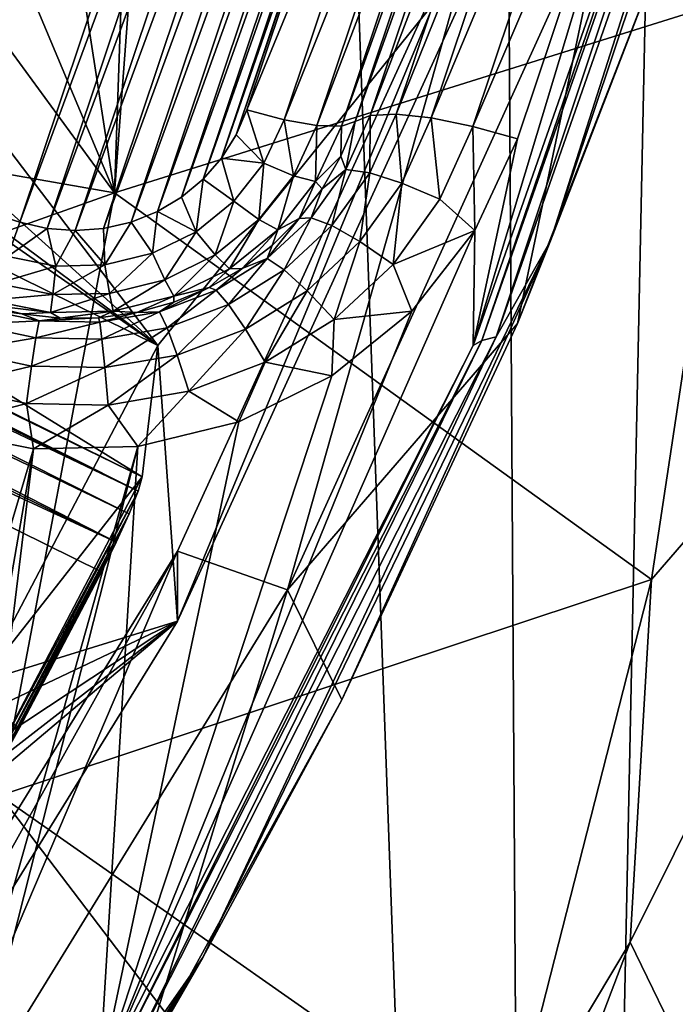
# Model space of a CAD drawing. Header units: metres. Extents: x -25 to 70, y -236 to 25.
# Tile 55 of 256: x 9.49 to 10.62, y -224.89 to -223.2. Entities that reach past the tile are written whole.
import ezdxf

# ---------------------------------------------------------------- set-up
doc = ezdxf.new("R2010")
doc.units = ezdxf.units.M
doc.layers.add('solid_10481002', color=7, linetype='CONTINUOUS')

msp = doc.modelspace()

# ---------------------------------------------------------------- linework, layer by layer
at = {"layer": 'solid_10481002'}
for points in [[(10.38756, -231.820526, 242.054398), (10.832452, -210.406998, 326.154541), (10.255132, -210.94191, 326.287903)], [(10.38756, -231.820526, 242.054398), (11.387437, -230.833038, 241.808228), (10.832452, -210.406998, 326.154541)], [(10.38756, -231.820526, 242.054398), (10.255132, -210.94191, 326.287903), (9.648858, -211.447311, 326.413879)], [(9.29877, -232.71196, 242.276627), (9.648858, -211.447311, 326.413879), (9.014997, -211.921951, 326.532227)], [(9.29877, -232.71196, 242.276627), (10.38756, -231.820526, 242.054398), (9.648858, -211.447311, 326.413879)], [(9.49074, -223.543671, 230.713165), (8.254366, -223.153885, 230.615982), (9.99141, -222.048538, 230.340378)], [(9.49074, -223.543671, 230.713165), (9.99141, -222.048538, 230.340378), (10.03585, -222.066345, 230.344818)], [(9.537483, -223.554611, 230.715881), (9.49074, -223.543671, 230.713165), (10.03585, -222.066345, 230.344818)], [(9.537483, -223.554611, 230.715881), (10.03585, -222.066345, 230.344818), (10.077389, -222.090942, 230.350952)], [(9.585989, -223.558395, 230.716827), (9.537483, -223.554611, 230.715881), (10.077389, -222.090942, 230.350952)], [(9.585989, -223.558395, 230.716827), (10.077389, -222.090942, 230.350952), (10.114636, -222.121719, 230.358627)], [(9.634767, -223.554733, 230.715927), (9.585989, -223.558395, 230.716827), (10.114636, -222.121719, 230.358627)], [(9.634767, -223.554733, 230.715927), (10.114636, -222.121719, 230.358627), (10.146401, -222.157761, 230.367615)], [(9.682296, -223.543701, 230.713165), (9.634767, -223.554733, 230.715927), (10.146401, -222.157761, 230.367615)], [(9.682296, -223.543701, 230.713165), (10.146401, -222.157761, 230.367615), (10.171886, -222.198105, 230.37767)], [(9.727349, -223.525604, 230.708664), (9.682296, -223.543701, 230.713165), (10.171886, -222.198105, 230.37767)], [(9.727349, -223.525604, 230.708664), (10.171886, -222.198105, 230.37767), (10.190539, -222.241821, 230.38858)], [(9.768923, -223.50087, 230.702499), (9.727349, -223.525604, 230.708664), (10.190539, -222.241821, 230.38858)], [(9.768923, -223.50087, 230.702499), (10.190539, -222.241821, 230.38858), (10.201917, -222.287933, 230.40007)], [(10.838185, -222.279099, 231.020126), (10.60557, -223.05275, 231.2957), (10.403947, -223.575851, 231.343445)], [(10.838185, -222.279099, 231.020126), (10.403947, -223.575851, 231.343445), (10.779467, -222.399704, 230.972794)], [(9.806064, -223.470047, 230.694809), (9.768923, -223.50087, 230.702499), (10.201917, -222.287933, 230.40007)], [(9.806064, -223.470047, 230.694809), (10.201917, -222.287933, 230.40007), (10.205684, -222.335266, 230.411865)], [(9.837783, -223.433914, 230.685791), (9.806064, -223.470047, 230.694809), (10.205684, -222.335266, 230.411865)], [(9.837783, -223.433914, 230.685791), (10.205684, -222.335266, 230.411865), (10.201777, -222.382324, 230.423599)], [(9.863132, -223.3936, 230.675751), (9.837783, -223.433914, 230.685791), (10.201777, -222.382324, 230.423599)], [(9.863132, -223.3936, 230.675751), (10.201777, -222.382324, 230.423599), (10.190508, -222.427673, 230.434921)], [(10.779467, -222.399704, 230.972794), (10.31024, -223.740936, 231.307205), (10.753831, -222.40921, 230.906296)], [(10.403947, -223.575851, 231.343445), (10.31024, -223.740936, 231.307205), (10.779467, -222.399704, 230.972794)], [(10.656428, -222.477798, 230.85965), (10.738131, -222.420059, 230.845261), (10.2707, -223.756165, 231.178391)], [(10.28572, -223.747253, 231.239914), (10.2707, -223.756165, 231.178391), (10.738131, -222.420059, 230.845261)], [(10.753831, -222.40921, 230.906296), (10.28572, -223.747253, 231.239914), (10.738131, -222.420059, 230.845261)], [(10.31024, -223.740936, 231.307205), (10.28572, -223.747253, 231.239914), (10.753831, -222.40921, 230.906296)], [(9.881491, -223.350479, 230.664993), (9.863132, -223.3936, 230.675751), (10.190508, -222.427673, 230.434921)], [(9.881491, -223.350479, 230.664993), (10.190508, -222.427673, 230.434921), (10.254364, -222.445007, 230.451202)], [(10.06786, -223.370529, 230.8349), (10.376877, -222.447723, 230.604813), (10.402623, -222.43721, 230.681595)], [(10.06786, -223.370529, 230.8349), (10.402623, -222.43721, 230.681595), (10.093606, -223.360016, 230.911682)], [(10.093606, -223.360016, 230.911682), (10.402623, -222.43721, 230.681595), (10.447391, -222.435074, 230.750259)], [(10.138373, -223.35788, 230.980331), (10.093606, -223.360016, 230.911682), (10.447391, -222.435074, 230.750259)], [(10.138373, -223.35788, 230.980331), (10.447391, -222.435074, 230.750259), (10.507772, -222.441559, 230.805344)], [(9.653811, -223.4935, 234.196472), (9.688524, -222.485016, 233.92218), (9.73223, -222.442245, 233.935211)], [(9.653811, -223.4935, 234.196472), (9.73223, -222.442245, 233.935211), (10.729376, -223.155823, 234.781448)], [(9.945347, -223.367813, 230.681274), (9.881491, -223.350479, 230.664993), (10.254364, -222.445007, 230.451202)], [(9.945347, -223.367813, 230.681274), (10.254364, -222.445007, 230.451202), (10.310859, -222.454712, 230.488159)], [(10.04434, -223.378448, 230.771576), (10.353356, -222.455643, 230.541504), (10.376877, -222.447723, 230.604813)], [(10.04434, -223.378448, 230.771576), (10.376877, -222.447723, 230.604813), (10.06786, -223.370529, 230.8349)], [(10.198755, -223.364365, 231.035416), (10.138373, -223.35788, 230.980331), (10.507772, -222.441559, 230.805344)], [(10.198755, -223.364365, 231.035416), (10.507772, -222.441559, 230.805344), (10.579257, -222.456177, 230.842743)], [(10.001842, -223.377518, 230.718246), (9.945347, -223.367813, 230.681274), (10.310859, -222.454712, 230.488159)], [(10.001842, -223.377518, 230.718246), (10.310859, -222.454712, 230.488159), (10.353356, -222.455643, 230.541504)], [(10.04434, -223.378448, 230.771576), (10.001842, -223.377518, 230.718246), (10.353356, -222.455643, 230.541504)], [(10.27024, -223.378983, 231.072815), (10.198755, -223.364365, 231.035416), (10.579257, -222.456177, 230.842743)], [(10.27024, -223.378983, 231.072815), (10.579257, -222.456177, 230.842743), (10.656428, -222.477798, 230.85965)], [(9.653811, -223.4935, 234.196472), (9.517903, -222.61496, 233.864853), (9.688524, -222.485016, 233.92218)], [(10.27024, -223.378983, 231.072815), (10.656428, -222.477798, 230.85965), (10.347412, -223.400604, 231.089737)], [(10.347412, -223.400604, 231.089737), (10.656428, -222.477798, 230.85965), (10.2707, -223.756165, 231.178391)], [(9.653811, -223.4935, 234.196472), (9.324382, -222.709473, 233.791321), (9.517903, -222.61496, 233.864853)], [(9.653811, -223.4935, 234.196472), (9.118774, -222.761856, 233.706161), (9.324382, -222.709473, 233.791321)], [(8.564038, -223.302719, 233.617767), (9.118774, -222.761856, 233.706161), (9.653811, -223.4935, 234.196472)], [(7.763206, -222.784836, 232.286316), (9.728165, -223.756287, 232.528519), (8.569537, -222.950119, 232.32753)], [(9.701304, -223.982437, 231.703491), (9.728165, -223.756287, 232.528519), (7.763206, -222.784836, 232.286316)], [(8.719639, -223.496933, 231.583115), (9.701304, -223.982437, 231.703491), (7.763206, -222.784836, 232.286316)], [(10.308363, -222.915192, 232.834122), (9.761807, -224.109909, 233.132004), (9.951468, -224.176544, 233.148621)], [(9.761807, -224.230865, 232.646851), (9.761807, -224.109909, 233.132004), (10.308363, -222.915192, 232.834122)], [(9.761807, -224.230865, 232.646851), (10.308363, -222.915192, 232.834122), (10.308363, -223.036148, 232.348969)], [(10.308363, -222.915192, 232.834122), (9.951468, -224.176544, 233.148621), (10.508662, -222.949203, 232.842606)], [(9.728165, -223.756287, 232.528519), (8.772768, -223.046173, 232.351471), (8.569537, -222.950119, 232.32753)], [(10.347403, -223.718307, 231.461639), (10.508662, -222.949203, 232.842606), (9.951468, -224.176544, 233.148621)], [(10.347403, -223.718307, 231.461639), (10.60557, -223.05275, 231.2957), (10.508662, -222.949203, 232.842606)], [(7.732026, -223.020401, 231.43306), (7.717093, -223.033005, 231.403778), (9.694592, -224.006638, 231.652054)], [(7.732026, -223.020401, 231.43306), (9.701304, -223.982437, 231.703491), (8.719639, -223.496933, 231.583115)], [(7.732026, -223.020401, 231.43306), (9.694592, -224.006638, 231.652054), (9.701304, -223.982437, 231.703491)], [(7.717093, -223.033005, 231.403778), (7.690945, -223.049057, 231.376495), (9.694592, -224.006638, 231.652054)], [(9.728165, -223.756287, 232.528519), (8.99367, -223.092911, 232.363129), (8.772768, -223.046173, 232.351471)], [(9.728165, -223.756287, 232.528519), (10.308363, -223.036148, 232.348969), (9.219723, -223.087677, 232.361816)], [(9.728165, -223.756287, 232.528519), (9.761807, -224.230865, 232.646851), (10.308363, -223.036148, 232.348969)], [(7.690945, -223.049057, 231.376495), (7.65186, -223.068512, 231.353653), (9.678954, -224.046005, 231.613525)], [(7.690945, -223.049057, 231.376495), (9.678954, -224.046005, 231.613525), (9.694592, -224.006638, 231.652054)], [(10.403947, -223.575851, 231.343445), (10.60557, -223.05275, 231.2957), (10.347403, -223.718307, 231.461639)], [(7.65186, -223.068512, 231.353653), (7.599855, -223.090302, 231.339203), (9.65667, -224.094818, 231.593567)], [(7.65186, -223.068512, 231.353653), (9.65667, -224.094818, 231.593567), (9.678954, -224.046005, 231.613525)], [(7.599855, -223.090302, 231.339203), (7.539266, -223.111816, 231.337219), (9.65667, -224.094818, 231.593567)], [(9.728165, -223.756287, 232.528519), (9.219723, -223.087677, 232.361816), (8.99367, -223.092911, 232.363129)], [(9.490237, -224.414001, 231.661896), (9.630997, -224.14595, 231.595062), (7.539266, -223.111816, 231.337219)], [(9.65667, -224.094818, 231.593567), (7.539266, -223.111816, 231.337219), (9.630997, -224.14595, 231.595062)], [(9.469992, -223.602814, 230.739868), (8.254366, -223.153885, 230.615982), (9.49074, -223.543671, 230.713165)], [(9.653811, -223.4935, 234.196472), (10.729376, -223.155823, 234.781448), (10.578002, -224.158752, 235.031494)], [(10.578002, -224.158752, 235.031494), (10.729376, -223.155823, 234.781448), (11.22353, -223.412415, 235.261597)], [(8.564038, -223.302719, 233.617767), (9.653811, -223.4935, 234.196472), (8.477611, -223.911575, 233.770889)], [(9.910412, -223.442444, 230.69989), (9.863132, -223.3936, 230.675751), (9.881491, -223.350479, 230.664993)], [(9.945347, -223.367813, 230.681274), (9.910412, -223.442444, 230.69989), (9.881491, -223.350479, 230.664993)], [(9.961405, -223.463898, 230.739777), (9.910412, -223.442444, 230.69989), (9.945347, -223.367813, 230.681274)], [(10.001842, -223.377518, 230.718246), (9.961405, -223.463898, 230.739777), (9.945347, -223.367813, 230.681274)], [(10.06786, -223.370529, 230.8349), (10.093606, -223.360016, 230.911682), (10.051723, -223.452927, 230.934845)], [(10.092793, -223.459, 231.005539), (10.051723, -223.452927, 230.934845), (10.093606, -223.360016, 230.911682)], [(10.138373, -223.35788, 230.980331), (10.092793, -223.459, 231.005539), (10.093606, -223.360016, 230.911682)], [(10.148186, -223.476547, 231.063385), (10.092793, -223.459, 231.005539), (10.138373, -223.35788, 230.980331)], [(10.198755, -223.364365, 231.035416), (10.148186, -223.476547, 231.063385), (10.138373, -223.35788, 230.980331)], [(10.213766, -223.504257, 231.10405), (10.148186, -223.476547, 231.063385), (10.198755, -223.364365, 231.035416)], [(10.27024, -223.378983, 231.072815), (10.213766, -223.504257, 231.10405), (10.198755, -223.364365, 231.035416)], [(9.999764, -223.473663, 230.795319), (9.961405, -223.463898, 230.739777), (10.001842, -223.377518, 230.718246)], [(10.04434, -223.378448, 230.771576), (9.999764, -223.473663, 230.795319), (10.001842, -223.377518, 230.718246)], [(10.04434, -223.378448, 230.771576), (10.04333, -223.430191, 230.849762), (9.999764, -223.473663, 230.795319)], [(10.04333, -223.430191, 230.849762), (10.06786, -223.370529, 230.8349), (10.051723, -223.452927, 230.934845)], [(10.04434, -223.378448, 230.771576), (10.06786, -223.370529, 230.8349), (10.04333, -223.430191, 230.849762)], [(10.27024, -223.378983, 231.072815), (10.273746, -223.558182, 231.129028), (10.213766, -223.504257, 231.10405)], [(10.27024, -223.378983, 231.072815), (10.347412, -223.400604, 231.089737), (10.273746, -223.558182, 231.129028)], [(9.910412, -223.442444, 230.69989), (9.837783, -223.433914, 230.685791), (9.863132, -223.3936, 230.675751)], [(10.273746, -223.558182, 231.129028), (10.347412, -223.400604, 231.089737), (10.2707, -223.756165, 231.178391)], [(10.734709, -225.182693, 232.265793), (10.541254, -224.783051, 235.269867), (11.22353, -223.412415, 235.261597)], [(10.578002, -224.158752, 235.031494), (11.22353, -223.412415, 235.261597), (10.541254, -224.783051, 235.269867)], [(9.859237, -223.50766, 230.716141), (9.806064, -223.470047, 230.694809), (9.837783, -223.433914, 230.685791)], [(9.910412, -223.442444, 230.69989), (9.859237, -223.50766, 230.716141), (9.837783, -223.433914, 230.685791)], [(9.999764, -223.473663, 230.795319), (10.04333, -223.430191, 230.849762), (10.010985, -223.486237, 230.863739)], [(10.010985, -223.486237, 230.863739), (10.04333, -223.430191, 230.849762), (10.051723, -223.452927, 230.934845)], [(9.902172, -223.539383, 230.758591), (9.859237, -223.50766, 230.716141), (9.910412, -223.442444, 230.69989)], [(9.961405, -223.463898, 230.739777), (9.902172, -223.539383, 230.758591), (9.910412, -223.442444, 230.69989)], [(10.010985, -223.486237, 230.863739), (10.051723, -223.452927, 230.934845), (9.991964, -223.536118, 230.955582)], [(10.027758, -223.54953, 231.028122), (9.991964, -223.536118, 230.955582), (10.051723, -223.452927, 230.934845)], [(10.092793, -223.459, 231.005539), (10.027758, -223.54953, 231.028122), (10.051723, -223.452927, 230.934845)], [(9.794389, -223.560181, 230.729248), (9.768923, -223.50087, 230.702499), (9.806064, -223.470047, 230.694809)], [(9.859237, -223.50766, 230.716141), (9.794389, -223.560181, 230.729248), (9.806064, -223.470047, 230.694809)], [(9.93447, -223.55687, 230.816071), (9.902172, -223.539383, 230.758591), (9.961405, -223.463898, 230.739777)], [(9.999764, -223.473663, 230.795319), (9.93447, -223.55687, 230.816071), (9.961405, -223.463898, 230.739777)], [(10.076035, -223.576996, 231.08844), (10.027758, -223.54953, 231.028122), (10.092793, -223.459, 231.005539)], [(10.148186, -223.476547, 231.063385), (10.076035, -223.576996, 231.08844), (10.092793, -223.459, 231.005539)], [(9.999764, -223.473663, 230.795319), (9.971378, -223.537689, 230.876572), (9.93447, -223.55687, 230.816071)], [(9.999764, -223.473663, 230.795319), (10.010985, -223.486237, 230.863739), (9.971378, -223.537689, 230.876572)], [(9.971378, -223.537689, 230.876572), (10.010985, -223.486237, 230.863739), (9.991964, -223.536118, 230.955582)], [(10.13319, -223.61644, 231.132019), (10.076035, -223.576996, 231.08844), (10.148186, -223.476547, 231.063385)], [(10.213766, -223.504257, 231.10405), (10.13319, -223.61644, 231.132019), (10.148186, -223.476547, 231.063385)], [(9.456452, -224.530762, 234.455093), (8.477611, -223.911575, 233.770889), (9.653811, -223.4935, 234.196472)], [(9.456452, -224.530762, 234.455093), (9.653811, -223.4935, 234.196472), (10.578002, -224.158752, 235.031494)], [(9.794389, -223.560181, 230.729248), (9.727349, -223.525604, 230.708664), (9.768923, -223.50087, 230.702499)], [(10.213766, -223.504257, 231.10405), (10.273746, -223.558182, 231.129028), (10.13319, -223.61644, 231.132019)], [(9.827113, -223.600174, 230.773758), (9.794389, -223.560181, 230.729248), (9.859237, -223.50766, 230.716141)], [(9.902172, -223.539383, 230.758591), (9.827113, -223.600174, 230.773758), (9.859237, -223.50766, 230.716141)], [(9.719121, -223.597397, 230.738525), (9.682296, -223.543701, 230.713165), (9.727349, -223.525604, 230.708664)], [(9.794389, -223.560181, 230.729248), (9.719121, -223.597397, 230.738525), (9.727349, -223.525604, 230.708664)], [(9.85173, -223.623901, 230.832779), (9.827113, -223.600174, 230.773758), (9.902172, -223.539383, 230.758591)], [(9.93447, -223.55687, 230.816071), (9.85173, -223.623901, 230.832779), (9.902172, -223.539383, 230.758591)], [(9.971378, -223.537689, 230.876572), (9.991964, -223.536118, 230.955582), (9.916626, -223.6064, 230.973114)], [(9.945767, -223.626022, 231.047195), (9.916626, -223.6064, 230.973114), (9.991964, -223.536118, 230.955582)], [(9.925188, -223.58371, 230.888046), (9.971378, -223.537689, 230.876572), (9.916626, -223.6064, 230.973114)], [(9.93447, -223.55687, 230.816071), (9.971378, -223.537689, 230.876572), (9.925188, -223.58371, 230.888046)], [(10.027758, -223.54953, 231.028122), (9.945767, -223.626022, 231.047195), (9.991964, -223.536118, 230.955582)], [(9.469992, -223.602814, 230.739868), (9.49074, -223.543671, 230.713165), (9.537483, -223.554611, 230.715881)], [(9.552751, -223.619263, 230.743973), (9.469992, -223.602814, 230.739868), (9.537483, -223.554611, 230.715881)], [(9.552751, -223.619263, 230.743973), (9.537483, -223.554611, 230.715881), (9.585989, -223.558395, 230.716827)], [(9.637205, -223.617416, 230.743515), (9.585989, -223.558395, 230.716827), (9.634767, -223.554733, 230.715927)], [(9.637205, -223.617416, 230.743515), (9.634767, -223.554733, 230.715927), (9.682296, -223.543701, 230.713165)], [(9.719121, -223.597397, 230.738525), (9.637205, -223.617416, 230.743515), (9.682296, -223.543701, 230.713165)], [(9.985073, -223.66185, 231.109589), (9.945767, -223.626022, 231.047195), (10.027758, -223.54953, 231.028122)], [(10.076035, -223.576996, 231.08844), (9.985073, -223.66185, 231.109589), (10.027758, -223.54953, 231.028122)], [(9.637205, -223.617416, 230.743515), (9.552751, -223.619263, 230.743973), (9.585989, -223.558395, 230.716827)], [(10.273746, -223.558182, 231.129028), (10.2707, -223.756165, 231.178391), (9.627503, -225.021683, 231.493927)], [(10.165074, -223.696884, 231.163605), (10.273746, -223.558182, 231.129028), (9.627503, -225.021683, 231.493927)], [(9.739993, -223.64325, 230.7845), (9.719121, -223.597397, 230.738525), (9.794389, -223.560181, 230.729248)], [(9.827113, -223.600174, 230.773758), (9.739993, -223.64325, 230.7845), (9.794389, -223.560181, 230.729248)], [(9.93447, -223.55687, 230.816071), (9.873202, -223.623474, 230.897949), (9.85173, -223.623901, 230.832779)], [(9.93447, -223.55687, 230.816071), (9.925188, -223.58371, 230.888046), (9.873202, -223.623474, 230.897949)], [(10.13319, -223.61644, 231.132019), (10.273746, -223.558182, 231.129028), (10.165074, -223.696884, 231.163605)], [(10.403947, -223.575851, 231.343445), (10.044927, -224.366058, 231.623138), (9.805632, -224.809555, 231.651047)], [(10.403947, -223.575851, 231.343445), (9.805632, -224.809555, 231.651047), (10.31024, -223.740936, 231.307205)], [(9.873202, -223.623474, 230.897949), (9.925188, -223.58371, 230.888046), (9.916626, -223.6064, 230.973114)], [(10.031607, -223.711197, 231.155655), (9.985073, -223.66185, 231.109589), (10.076035, -223.576996, 231.08844)], [(10.13319, -223.61644, 231.132019), (10.031607, -223.711197, 231.155655), (10.076035, -223.576996, 231.08844)], [(10.403947, -223.575851, 231.343445), (10.347403, -223.718307, 231.461639), (10.044927, -224.366058, 231.623138)], [(9.552751, -223.619263, 230.743973), (9.451635, -223.649536, 230.786057), (9.469992, -223.602814, 230.739868)], [(9.645179, -223.666428, 230.790283), (9.637205, -223.617416, 230.743515), (9.719121, -223.597397, 230.738525)], [(9.739993, -223.64325, 230.7845), (9.645179, -223.666428, 230.790283), (9.719121, -223.597397, 230.738525)], [(9.755694, -223.671371, 230.84462), (9.739993, -223.64325, 230.7845), (9.827113, -223.600174, 230.773758)], [(9.85173, -223.623901, 230.832779), (9.755694, -223.671371, 230.84462), (9.827113, -223.600174, 230.773758)], [(9.873202, -223.623474, 230.897949), (9.916626, -223.6064, 230.973114), (9.828604, -223.661072, 230.98674)], [(9.849974, -223.685532, 231.062027), (9.828604, -223.661072, 230.98674), (9.916626, -223.6064, 230.973114)], [(9.945767, -223.626022, 231.047195), (9.849974, -223.685532, 231.062027), (9.916626, -223.6064, 230.973114)], [(9.547426, -223.668564, 230.790802), (9.451635, -223.649536, 230.786057), (9.552751, -223.619263, 230.743973)], [(9.547426, -223.668564, 230.790802), (9.552751, -223.619263, 230.743973), (9.637205, -223.617416, 230.743515)], [(9.645179, -223.666428, 230.790283), (9.547426, -223.668564, 230.790802), (9.637205, -223.617416, 230.743515)], [(9.85173, -223.623901, 230.832779), (9.816314, -223.656311, 230.906143), (9.755694, -223.671371, 230.84462)], [(9.816314, -223.656311, 230.906143), (9.873202, -223.623474, 230.897949), (9.828604, -223.661072, 230.98674)], [(9.85173, -223.623901, 230.832779), (9.873202, -223.623474, 230.897949), (9.816314, -223.656311, 230.906143)], [(10.13319, -223.61644, 231.132019), (10.165074, -223.696884, 231.163605), (10.031607, -223.711197, 231.155655)], [(9.878798, -223.727859, 231.126053), (9.849974, -223.685532, 231.062027), (9.945767, -223.626022, 231.047195)], [(9.985073, -223.66185, 231.109589), (9.878798, -223.727859, 231.126053), (9.945767, -223.626022, 231.047195)], [(9.547426, -223.668564, 230.790802), (9.437827, -223.678299, 230.846344), (9.451635, -223.649536, 230.786057)], [(9.651177, -223.69693, 230.850983), (9.645179, -223.666428, 230.790283), (9.739993, -223.64325, 230.7845)], [(9.755694, -223.671371, 230.84462), (9.651177, -223.69693, 230.850983), (9.739993, -223.64325, 230.7845)], [(9.816314, -223.656311, 230.906143), (9.828604, -223.661072, 230.98674), (9.73128, -223.698029, 230.995956)], [(9.755493, -223.681656, 230.91246), (9.816314, -223.656311, 230.906143), (9.73128, -223.698029, 230.995956)], [(9.755694, -223.671371, 230.84462), (9.816314, -223.656311, 230.906143), (9.755493, -223.681656, 230.91246)], [(9.543421, -223.69928, 230.851578), (9.437827, -223.678299, 230.846344), (9.547426, -223.668564, 230.790802)], [(9.543421, -223.69928, 230.851578), (9.547426, -223.668564, 230.790802), (9.645179, -223.666428, 230.790283)], [(9.651177, -223.69693, 230.850983), (9.543421, -223.69928, 230.851578), (9.645179, -223.666428, 230.790283)], [(9.755694, -223.671371, 230.84462), (9.691783, -223.699097, 230.916809), (9.651177, -223.69693, 230.850983)], [(9.755694, -223.671371, 230.84462), (9.755493, -223.681656, 230.91246), (9.691783, -223.699097, 230.916809)], [(9.744058, -223.725754, 231.072052), (9.73128, -223.698029, 230.995956), (9.828604, -223.661072, 230.98674)], [(9.849974, -223.685532, 231.062027), (9.744058, -223.725754, 231.072052), (9.828604, -223.661072, 230.98674)], [(9.912921, -223.784927, 231.174042), (9.878798, -223.727859, 231.126053), (9.985073, -223.66185, 231.109589)], [(10.031607, -223.711197, 231.155655), (9.912921, -223.784927, 231.174042), (9.985073, -223.66185, 231.109589)], [(9.494344, -223.701599, 230.917435), (9.42182, -223.692139, 230.994492), (9.430185, -223.685791, 230.913498)], [(9.543421, -223.69928, 230.851578), (9.430185, -223.685791, 230.913498), (9.437827, -223.678299, 230.846344)], [(9.543421, -223.69928, 230.851578), (9.494344, -223.701599, 230.917435), (9.430185, -223.685791, 230.913498)], [(9.691783, -223.699097, 230.916809), (9.755493, -223.681656, 230.91246), (9.73128, -223.698029, 230.995956)], [(9.761291, -223.772491, 231.137177), (9.744058, -223.725754, 231.072052), (9.849974, -223.685532, 231.062027)], [(9.878798, -223.727859, 231.126053), (9.761291, -223.772491, 231.137177), (9.849974, -223.685532, 231.062027)], [(9.523904, -223.713867, 230.999908), (9.407273, -223.71933, 231.07045), (9.42182, -223.692139, 230.994492)], [(9.494344, -223.701599, 230.917435), (9.523904, -223.713867, 230.999908), (9.42182, -223.692139, 230.994492)], [(9.543421, -223.69928, 230.851578), (9.560081, -223.709152, 230.919327), (9.494344, -223.701599, 230.917435)], [(9.494344, -223.701599, 230.917435), (9.560081, -223.709152, 230.919327), (9.523904, -223.713867, 230.999908)], [(9.626271, -223.708313, 230.919113), (9.628396, -223.715866, 231.000397), (9.523904, -223.713867, 230.999908)], [(9.560081, -223.709152, 230.919327), (9.626271, -223.708313, 230.919113), (9.523904, -223.713867, 230.999908)], [(9.651177, -223.69693, 230.850983), (9.560081, -223.709152, 230.919327), (9.543421, -223.69928, 230.851578)], [(9.651177, -223.69693, 230.850983), (9.626271, -223.708313, 230.919113), (9.560081, -223.709152, 230.919327)], [(9.651177, -223.69693, 230.850983), (9.691783, -223.699097, 230.916809), (9.626271, -223.708313, 230.919113)], [(9.626271, -223.708313, 230.919113), (9.691783, -223.699097, 230.916809), (9.628396, -223.715866, 231.000397)], [(10.027431, -223.808472, 231.191437), (10.165074, -223.696884, 231.163605), (9.627503, -225.021683, 231.493927)], [(9.691783, -223.699097, 230.916809), (9.73128, -223.698029, 230.995956), (9.628396, -223.715866, 231.000397)], [(9.632089, -223.745148, 231.076889), (9.628396, -223.715866, 231.000397), (9.73128, -223.698029, 230.995956)], [(9.744058, -223.725754, 231.072052), (9.632089, -223.745148, 231.076889), (9.73128, -223.698029, 230.995956)], [(10.031607, -223.711197, 231.155655), (10.165074, -223.696884, 231.163605), (10.027431, -223.808472, 231.191437)], [(9.518371, -223.742981, 231.076355), (9.387654, -223.765366, 231.135406), (9.407273, -223.71933, 231.07045)], [(9.518371, -223.742981, 231.076355), (9.407273, -223.71933, 231.07045), (9.523904, -223.713867, 230.999908)], [(9.518371, -223.742981, 231.076355), (9.523904, -223.713867, 230.999908), (9.628396, -223.715866, 231.000397)], [(9.632089, -223.745148, 231.076889), (9.518371, -223.742981, 231.076355), (9.628396, -223.715866, 231.000397)], [(9.63707, -223.794006, 231.142548), (9.632089, -223.745148, 231.076889), (9.744058, -223.725754, 231.072052)], [(9.761291, -223.772491, 231.137177), (9.63707, -223.794006, 231.142548), (9.744058, -223.725754, 231.072052)], [(10.031607, -223.711197, 231.155655), (10.027431, -223.808472, 231.191437), (9.912921, -223.784927, 231.174042)], [(10.044927, -224.366058, 231.623138), (10.347403, -223.718307, 231.461639), (9.951468, -224.176544, 233.148621)], [(10.31024, -223.740936, 231.307205), (9.6646, -225.011276, 231.623932), (10.28572, -223.747253, 231.239914)], [(9.805632, -224.809555, 231.651047), (9.6646, -225.011276, 231.623932), (10.31024, -223.740936, 231.307205)], [(9.781693, -223.834763, 231.186462), (9.761291, -223.772491, 231.137177), (9.878798, -223.727859, 231.126053)], [(9.912921, -223.784927, 231.174042), (9.781693, -223.834763, 231.186462), (9.878798, -223.727859, 231.126053)], [(9.510908, -223.791611, 231.141937), (9.387654, -223.765366, 231.135406), (9.518371, -223.742981, 231.076355)], [(9.728165, -223.756287, 232.528519), (9.424174, -224.33519, 232.672852), (9.761807, -224.230865, 232.646851)], [(9.701304, -223.982437, 231.703491), (9.424174, -224.33519, 232.672852), (9.728165, -223.756287, 232.528519)], [(9.510908, -223.791611, 231.141937), (9.518371, -223.742981, 231.076355), (9.632089, -223.745148, 231.076889)], [(9.63707, -223.794006, 231.142548), (9.510908, -223.791611, 231.141937), (9.632089, -223.745148, 231.076889)], [(9.641617, -225.014572, 231.555893), (9.627503, -225.021683, 231.493927), (10.2707, -223.756165, 231.178391)], [(10.28572, -223.747253, 231.239914), (9.641617, -225.014572, 231.555893), (10.2707, -223.756165, 231.178391)], [(9.6646, -225.011276, 231.623932), (9.641617, -225.014572, 231.555893), (10.28572, -223.747253, 231.239914)], [(9.510908, -223.791611, 231.141937), (9.364428, -223.826813, 231.184479), (9.387654, -223.765366, 231.135406)], [(9.642967, -223.858795, 231.192459), (9.63707, -223.794006, 231.142548), (9.761291, -223.772491, 231.137177)], [(9.781693, -223.834763, 231.186462), (9.642967, -223.858795, 231.192459), (9.761291, -223.772491, 231.137177)], [(9.502074, -223.85611, 231.191788), (9.364428, -223.826813, 231.184479), (9.510908, -223.791611, 231.141937)], [(9.502074, -223.85611, 231.191788), (9.510908, -223.791611, 231.141937), (9.63707, -223.794006, 231.142548)], [(9.912921, -223.784927, 231.174042), (9.867501, -223.887543, 231.211136), (9.781693, -223.834763, 231.186462)], [(9.912921, -223.784927, 231.174042), (10.027431, -223.808472, 231.191437), (9.867501, -223.887543, 231.211136)], [(9.642967, -223.858795, 231.192459), (9.502074, -223.85611, 231.191788), (9.63707, -223.794006, 231.142548)], [(9.867501, -223.887543, 231.211136), (10.027431, -223.808472, 231.191437), (9.627503, -225.021683, 231.493927)], [(9.502074, -223.85611, 231.191788), (9.339353, -223.898987, 231.214005), (9.364428, -223.826813, 231.184479)], [(9.781693, -223.834763, 231.186462), (9.693563, -223.929993, 231.221725), (9.642967, -223.858795, 231.192459)], [(9.781693, -223.834763, 231.186462), (9.867501, -223.887543, 231.211136), (9.693563, -223.929993, 231.221725)], [(9.502074, -223.85611, 231.191788), (9.51404, -223.933777, 231.222672), (9.339353, -223.898987, 231.214005)], [(9.642967, -223.858795, 231.192459), (9.51404, -223.933777, 231.222672), (9.502074, -223.85611, 231.191788)], [(9.642967, -223.858795, 231.192459), (9.693563, -223.929993, 231.221725), (9.51404, -223.933777, 231.222672)], [(9.693563, -223.929993, 231.221725), (9.867501, -223.887543, 231.211136), (9.627503, -225.021683, 231.493927)], [(9.339353, -223.898987, 231.214005), (9.51404, -223.933777, 231.222672), (9.284429, -224.709122, 231.415985)], [(9.51404, -223.933777, 231.222672), (9.351261, -224.870621, 231.456253), (9.284429, -224.709122, 231.415985)], [(9.51404, -223.933777, 231.222672), (9.37934, -225.042633, 231.499146), (9.351261, -224.870621, 231.456253)], [(9.693563, -223.929993, 231.221725), (9.627503, -225.021683, 231.493927), (9.367212, -225.216263, 231.542435)], [(9.693563, -223.929993, 231.221725), (9.367212, -225.216263, 231.542435), (9.37934, -225.042633, 231.499146)], [(9.51404, -223.933777, 231.222672), (9.693563, -223.929993, 231.221725), (9.37934, -225.042633, 231.499146)], [(9.424432, -224.509689, 231.834946), (9.424174, -224.33519, 232.672852), (9.701304, -223.982437, 231.703491)], [(9.694592, -224.006638, 231.652054), (9.424432, -224.509689, 231.834946), (9.701304, -223.982437, 231.703491)], [(9.694592, -224.006638, 231.652054), (9.429409, -224.511627, 231.777954), (9.424432, -224.509689, 231.834946)], [(9.694592, -224.006638, 231.652054), (9.678954, -224.046005, 231.613525), (9.429409, -224.511627, 231.777954)], [(9.678954, -224.046005, 231.613525), (9.443589, -224.494217, 231.725281), (9.429409, -224.511627, 231.777954)], [(9.678954, -224.046005, 231.613525), (9.65667, -224.094818, 231.593567), (9.443589, -224.494217, 231.725281)], [(9.65667, -224.094818, 231.593567), (9.464904, -224.460007, 231.684616), (9.443589, -224.494217, 231.725281)], [(9.65667, -224.094818, 231.593567), (9.630997, -224.14595, 231.595062), (9.464904, -224.460007, 231.684616)], [(9.761807, -224.109909, 233.132004), (9.068828, -225.230865, 233.411484), (9.242695, -225.327972, 233.435699)], [(9.068828, -225.351822, 232.926331), (9.068828, -225.230865, 233.411484), (9.761807, -224.109909, 233.132004)], [(9.068828, -225.351822, 232.926331), (9.761807, -224.109909, 233.132004), (9.761807, -224.230865, 232.646851)], [(9.761807, -224.109909, 233.132004), (9.242695, -225.327972, 233.435699), (9.951468, -224.176544, 233.148621)], [(9.464904, -224.460007, 231.684616), (9.630997, -224.14595, 231.595062), (9.490237, -224.414001, 231.661896)], [(9.456452, -224.530762, 234.455093), (10.578002, -224.158752, 235.031494), (10.326853, -225.141006, 235.275696)], [(10.578002, -224.158752, 235.031494), (10.541254, -224.783051, 235.269867), (10.326853, -225.141006, 235.275696)], [(9.699436, -224.993225, 231.77951), (9.951468, -224.176544, 233.148621), (9.242695, -225.327972, 233.435699)], [(9.699436, -224.993225, 231.77951), (10.044927, -224.366058, 231.623138), (9.951468, -224.176544, 233.148621)], [(8.494631, -225.299774, 232.913361), (9.068828, -225.351822, 232.926331), (9.761807, -224.230865, 232.646851)], [(8.590605, -225.140045, 232.873535), (8.494631, -225.299774, 232.913361), (9.761807, -224.230865, 232.646851)], [(8.590605, -225.140045, 232.873535), (9.761807, -224.230865, 232.646851), (8.6518, -224.964966, 232.82988)], [(8.675999, -224.747162, 232.775574), (8.6518, -224.964966, 232.82988), (9.761807, -224.230865, 232.646851)], [(9.424174, -224.33519, 232.672852), (8.675999, -224.747162, 232.775574), (9.761807, -224.230865, 232.646851)], [(9.805632, -224.809555, 231.651047), (10.044927, -224.366058, 231.623138), (9.699436, -224.993225, 231.77951)], [(9.141098, -225.540192, 234.706772), (9.456452, -224.530762, 234.455093), (10.140947, -225.430893, 235.281494)], [(9.456452, -224.530762, 234.455093), (10.326853, -225.141006, 235.275696), (10.140947, -225.430893, 235.281494)], [(9.91041, -226.442993, 232.580017), (10.326853, -225.141006, 235.275696), (10.541254, -224.783051, 235.269867)], [(10.734709, -225.182693, 232.265793), (9.91041, -226.442993, 232.580017), (10.541254, -224.783051, 235.269867)], [(9.805632, -224.809555, 231.651047), (9.312411, -225.597122, 231.930084), (9.052674, -225.960785, 231.93808)], [(9.805632, -224.809555, 231.651047), (9.052674, -225.960785, 231.93808), (9.6646, -225.011276, 231.623932)], [(9.805632, -224.809555, 231.651047), (9.699436, -224.993225, 231.77951), (9.312411, -225.597122, 231.930084)]]:
    msp.add_3dface(points, dxfattribs=at)

doc.saveas('drawing.dxf')
